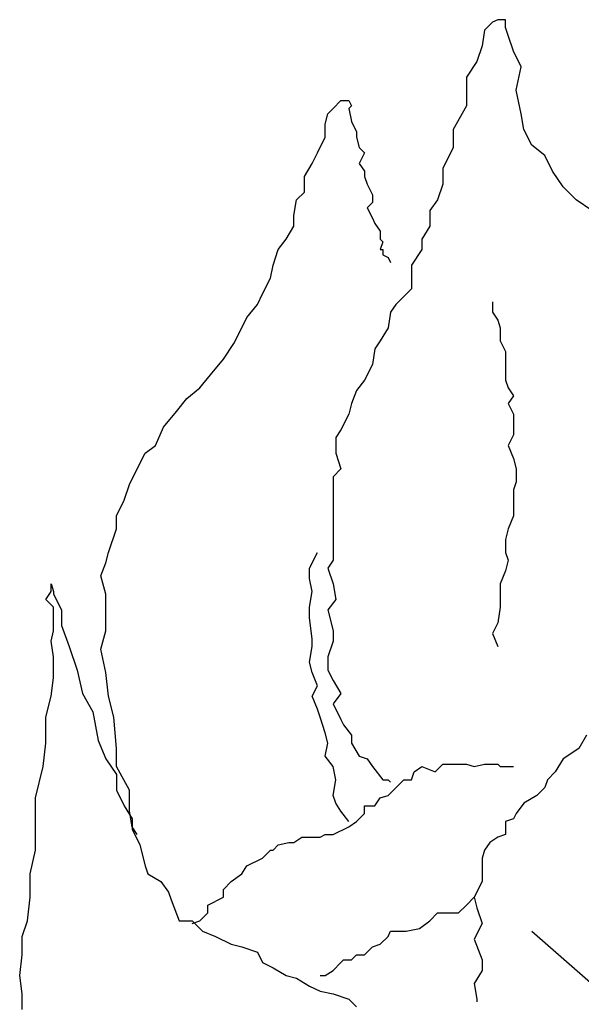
# Model space of a CAD drawing. Extents: x 3408772 to 3410442, y 5787844 to 5790056.
# Tile 56 of 80: x 3409849.187 to 3409849.923, y 5788880.309 to 5788881.598. Entities that reach past the tile are written whole.
import ezdxf

# ---------------------------------------------------------------- set-up
doc = ezdxf.new("R2010")
doc.units = 0
doc.header["$MEASUREMENT"] = 0
doc.linetypes.add('LINIENART0', pattern=[0])
doc.layers.add('Schnitt_Ablauf_Mulde', color=7, linetype='Continuous')

msp = doc.modelspace()

# ---------------------------------------------------------------- linework, layer by layer
at = {"layer": 'Schnitt_Ablauf_Mulde', "color": 17, "linetype": 'LINIENART0'}
for p, q in [((3409849.80638, 5788881.5947), (3409849.79612, 5788881.58444)), ((3409849.80638, 5788881.5947), (3409849.79612, 5788881.58444)), ((3409849.81322, 5788881.59812), (3409849.80638, 5788881.5947)), ((3409849.81322, 5788881.59812), (3409849.80638, 5788881.5947)), ((3409849.82348, 5788881.59812), (3409849.81322, 5788881.59812)), ((3409849.82348, 5788881.59812), (3409849.81322, 5788881.59812)), ((3409849.82348, 5788881.58786), (3409849.82348, 5788881.59812)), ((3409849.82348, 5788881.58786), (3409849.82348, 5788881.59812)), ((3409849.79612, 5788881.58444), (3409849.7927, 5788881.56392)), ((3409849.79612, 5788881.58444), (3409849.7927, 5788881.56392)), ((3409849.8269, 5788881.5776), (3409849.82348, 5788881.58786)), ((3409849.8269, 5788881.5776), (3409849.82348, 5788881.58786)), ((3409849.83374, 5788881.55708), (3409849.8269, 5788881.5776)), ((3409849.83374, 5788881.55708), (3409849.8269, 5788881.5776)), ((3409849.7927, 5788881.56392), (3409849.78586, 5788881.5434)), ((3409849.7927, 5788881.56392), (3409849.78586, 5788881.5434)), ((3409849.844, 5788881.53656), (3409849.83374, 5788881.55708)), ((3409849.844, 5788881.53656), (3409849.83374, 5788881.55708)), ((3409849.78586, 5788881.5434), (3409849.77218, 5788881.52288)), ((3409849.78586, 5788881.5434), (3409849.77218, 5788881.52288)), ((3409849.83716, 5788881.50578), (3409849.844, 5788881.53656)), ((3409849.83716, 5788881.50578), (3409849.844, 5788881.53656)), ((3409849.77218, 5788881.52288), (3409849.77218, 5788881.48526)), ((3409849.77218, 5788881.52288), (3409849.77218, 5788881.48526)), ((3409849.844, 5788881.475), (3409849.83716, 5788881.50578)), ((3409849.844, 5788881.475), (3409849.83716, 5788881.50578)), ((3409849.59776, 5788881.48184), (3409849.60802, 5788881.4921)), ((3409849.59776, 5788881.48184), (3409849.60802, 5788881.4921)), ((3409849.60802, 5788881.4921), (3409849.61144, 5788881.4921)), ((3409849.60802, 5788881.4921), (3409849.61144, 5788881.4921)), ((3409849.61144, 5788881.4921), (3409849.61828, 5788881.4921)), ((3409849.61144, 5788881.4921), (3409849.61828, 5788881.4921)), ((3409849.61828, 5788881.4921), (3409849.6217, 5788881.48526)), ((3409849.61828, 5788881.4921), (3409849.6217, 5788881.48526)), ((3409849.5875, 5788881.46132), (3409849.59092, 5788881.475)), ((3409849.5875, 5788881.46132), (3409849.59092, 5788881.475)), ((3409849.59092, 5788881.475), (3409849.59776, 5788881.48184)), ((3409849.59092, 5788881.475), (3409849.59776, 5788881.48184)), ((3409849.6217, 5788881.48526), (3409849.61828, 5788881.48184)), ((3409849.6217, 5788881.48526), (3409849.61828, 5788881.48184)), ((3409849.61828, 5788881.48184), (3409849.6217, 5788881.46474)), ((3409849.61828, 5788881.48184), (3409849.6217, 5788881.46474)), ((3409849.77218, 5788881.48526), (3409849.75508, 5788881.45448)), ((3409849.77218, 5788881.48526), (3409849.75508, 5788881.45448)), ((3409849.84742, 5788881.45448), (3409849.844, 5788881.475)), ((3409849.84742, 5788881.45448), (3409849.844, 5788881.475)), ((3409849.5875, 5788881.44422), (3409849.5875, 5788881.46132)), ((3409849.5875, 5788881.44422), (3409849.5875, 5788881.46132)), ((3409849.6217, 5788881.46474), (3409849.62854, 5788881.45106)), ((3409849.6217, 5788881.46474), (3409849.62854, 5788881.45106)), ((3409849.62854, 5788881.45106), (3409849.62854, 5788881.44422)), ((3409849.62854, 5788881.45106), (3409849.62854, 5788881.44422)), ((3409849.75508, 5788881.45448), (3409849.75508, 5788881.43054)), ((3409849.75508, 5788881.45448), (3409849.75508, 5788881.43054)), ((3409849.85768, 5788881.43396), (3409849.84742, 5788881.45448)), ((3409849.85768, 5788881.43396), (3409849.84742, 5788881.45448)), ((3409849.57724, 5788881.4237), (3409849.5875, 5788881.44422)), ((3409849.57724, 5788881.4237), (3409849.5875, 5788881.44422)), ((3409849.62854, 5788881.44422), (3409849.63196, 5788881.43054)), ((3409849.62854, 5788881.44422), (3409849.63196, 5788881.43054)), ((3409849.87478, 5788881.42028), (3409849.85768, 5788881.43396)), ((3409849.87478, 5788881.42028), (3409849.85768, 5788881.43396)), ((3409849.5704, 5788881.41002), (3409849.57724, 5788881.4237)), ((3409849.5704, 5788881.41002), (3409849.57724, 5788881.4237)), ((3409849.63196, 5788881.43054), (3409849.6388, 5788881.4237)), ((3409849.63196, 5788881.43054), (3409849.6388, 5788881.4237)), ((3409849.6388, 5788881.4237), (3409849.63196, 5788881.41002)), ((3409849.6388, 5788881.4237), (3409849.63196, 5788881.41002)), ((3409849.75508, 5788881.43054), (3409849.7414, 5788881.40318)), ((3409849.75508, 5788881.43054), (3409849.7414, 5788881.40318)), ((3409849.56014, 5788881.39292), (3409849.5704, 5788881.41002)), ((3409849.56014, 5788881.39292), (3409849.5704, 5788881.41002)), ((3409849.63196, 5788881.41002), (3409849.6388, 5788881.39976)), ((3409849.63196, 5788881.41002), (3409849.6388, 5788881.39976)), ((3409849.88504, 5788881.39976), (3409849.87478, 5788881.42028)), ((3409849.88504, 5788881.39976), (3409849.87478, 5788881.42028)), ((3409849.6388, 5788881.39976), (3409849.6388, 5788881.39292)), ((3409849.6388, 5788881.39976), (3409849.6388, 5788881.39292)), ((3409849.7414, 5788881.40318), (3409849.7414, 5788881.38266)), ((3409849.7414, 5788881.40318), (3409849.7414, 5788881.38266)), ((3409849.89872, 5788881.37924), (3409849.88504, 5788881.39976)), ((3409849.89872, 5788881.37924), (3409849.88504, 5788881.39976)), ((3409849.56014, 5788881.3724), (3409849.56014, 5788881.39292)), ((3409849.56014, 5788881.3724), (3409849.56014, 5788881.39292)), ((3409849.6388, 5788881.39292), (3409849.64222, 5788881.38266)), ((3409849.6388, 5788881.39292), (3409849.64222, 5788881.38266)), ((3409849.64222, 5788881.38266), (3409849.64906, 5788881.36898)), ((3409849.64222, 5788881.38266), (3409849.64906, 5788881.36898)), ((3409849.7414, 5788881.38266), (3409849.73456, 5788881.36214)), ((3409849.7414, 5788881.38266), (3409849.73456, 5788881.36214)), ((3409849.54988, 5788881.36214), (3409849.56014, 5788881.3724)), ((3409849.54988, 5788881.36214), (3409849.56014, 5788881.3724)), ((3409849.91582, 5788881.36214), (3409849.89872, 5788881.37924)), ((3409849.91582, 5788881.36214), (3409849.89872, 5788881.37924)), ((3409849.54646, 5788881.34162), (3409849.54988, 5788881.36214)), ((3409849.54646, 5788881.34162), (3409849.54988, 5788881.36214)), ((3409849.64906, 5788881.35872), (3409849.64222, 5788881.35188)), ((3409849.64906, 5788881.35872), (3409849.64222, 5788881.35188)), ((3409849.64906, 5788881.36898), (3409849.64906, 5788881.35872)), ((3409849.64906, 5788881.36898), (3409849.64906, 5788881.35872)), ((3409849.73456, 5788881.36214), (3409849.7243, 5788881.34846)), ((3409849.73456, 5788881.36214), (3409849.7243, 5788881.34846)), ((3409849.93634, 5788881.34846), (3409849.91582, 5788881.36214)), ((3409849.93634, 5788881.34846), (3409849.91582, 5788881.36214)), ((3409849.64222, 5788881.35188), (3409849.64906, 5788881.3382)), ((3409849.64222, 5788881.35188), (3409849.64906, 5788881.3382)), ((3409849.7243, 5788881.34846), (3409849.7243, 5788881.32794)), ((3409849.7243, 5788881.34846), (3409849.7243, 5788881.32794)), ((3409849.54646, 5788881.32794), (3409849.54646, 5788881.34162)), ((3409849.54646, 5788881.32794), (3409849.54646, 5788881.34162)), ((3409849.64906, 5788881.3382), (3409849.65248, 5788881.33136)), ((3409849.64906, 5788881.3382), (3409849.65248, 5788881.33136)), ((3409849.65248, 5788881.33136), (3409849.65932, 5788881.3211)), ((3409849.65248, 5788881.33136), (3409849.65932, 5788881.3211)), ((3409849.5362, 5788881.31084), (3409849.54646, 5788881.32794)), ((3409849.5362, 5788881.31084), (3409849.54646, 5788881.32794)), ((3409849.65932, 5788881.3211), (3409849.65932, 5788881.31768)), ((3409849.65932, 5788881.3211), (3409849.65932, 5788881.31768)), ((3409849.7243, 5788881.32794), (3409849.71404, 5788881.31084)), ((3409849.7243, 5788881.32794), (3409849.71404, 5788881.31084)), ((3409849.52594, 5788881.29716), (3409849.5362, 5788881.31084)), ((3409849.52594, 5788881.29716), (3409849.5362, 5788881.31084)), ((3409849.65932, 5788881.31768), (3409849.65932, 5788881.31084)), ((3409849.65932, 5788881.31768), (3409849.65932, 5788881.31084)), ((3409849.65932, 5788881.31084), (3409849.66274, 5788881.30742)), ((3409849.65932, 5788881.31084), (3409849.66274, 5788881.30742)), ((3409849.66274, 5788881.30742), (3409849.65932, 5788881.29716)), ((3409849.66274, 5788881.30742), (3409849.65932, 5788881.29716)), ((3409849.71404, 5788881.31084), (3409849.71404, 5788881.29716)), ((3409849.71404, 5788881.31084), (3409849.71404, 5788881.29716)), ((3409849.5191, 5788881.27664), (3409849.52594, 5788881.29716)), ((3409849.5191, 5788881.27664), (3409849.52594, 5788881.29716)), ((3409849.65932, 5788881.29716), (3409849.66274, 5788881.29716)), ((3409849.65932, 5788881.29716), (3409849.66274, 5788881.29716)), ((3409849.66274, 5788881.29716), (3409849.66274, 5788881.29032)), ((3409849.66274, 5788881.29716), (3409849.66274, 5788881.29032)), ((3409849.71404, 5788881.29716), (3409849.70036, 5788881.27664)), ((3409849.71404, 5788881.29716), (3409849.70036, 5788881.27664)), ((3409849.66274, 5788881.29032), (3409849.66958, 5788881.2869)), ((3409849.66274, 5788881.29032), (3409849.66958, 5788881.2869)), ((3409849.66958, 5788881.2869), (3409849.673, 5788881.28006)), ((3409849.66958, 5788881.2869), (3409849.673, 5788881.28006)), ((3409849.51568, 5788881.25954), (3409849.5191, 5788881.27664)), ((3409849.51568, 5788881.25954), (3409849.5191, 5788881.27664)), ((3409849.70036, 5788881.27664), (3409849.70036, 5788881.26638)), ((3409849.70036, 5788881.27664), (3409849.70036, 5788881.26638)), ((3409849.70036, 5788881.26638), (3409849.70036, 5788881.24586)), ((3409849.70036, 5788881.26638), (3409849.70036, 5788881.24586)), ((3409849.50542, 5788881.23902), (3409849.51568, 5788881.25954)), ((3409849.50542, 5788881.23902), (3409849.51568, 5788881.25954)), ((3409849.70036, 5788881.24586), (3409849.67984, 5788881.22534)), ((3409849.70036, 5788881.24586), (3409849.67984, 5788881.22534)), ((3409849.49858, 5788881.22534), (3409849.50542, 5788881.23902)), ((3409849.49858, 5788881.22534), (3409849.50542, 5788881.23902)), ((3409849.80638, 5788881.22876), (3409849.80638, 5788881.21508)), ((3409849.80638, 5788881.22876), (3409849.80638, 5788881.21508)), ((3409849.4849, 5788881.20824), (3409849.49858, 5788881.22534)), ((3409849.4849, 5788881.20824), (3409849.49858, 5788881.22534)), ((3409849.673, 5788881.21508), (3409849.66958, 5788881.19456)), ((3409849.673, 5788881.21508), (3409849.66958, 5788881.19456)), ((3409849.67984, 5788881.22534), (3409849.673, 5788881.21508)), ((3409849.67984, 5788881.22534), (3409849.673, 5788881.21508)), ((3409849.80638, 5788881.21508), (3409849.81322, 5788881.20482)), ((3409849.80638, 5788881.21508), (3409849.81322, 5788881.20482)), ((3409849.47806, 5788881.19456), (3409849.4849, 5788881.20824)), ((3409849.47806, 5788881.19456), (3409849.4849, 5788881.20824)), ((3409849.81322, 5788881.20482), (3409849.81664, 5788881.19456)), ((3409849.81322, 5788881.20482), (3409849.81664, 5788881.19456)), ((3409849.4678, 5788881.17404), (3409849.47806, 5788881.19456)), ((3409849.4678, 5788881.17404), (3409849.47806, 5788881.19456)), ((3409849.66958, 5788881.19456), (3409849.65932, 5788881.17746)), ((3409849.66958, 5788881.19456), (3409849.65932, 5788881.17746)), ((3409849.81664, 5788881.19456), (3409849.81664, 5788881.17746)), ((3409849.81664, 5788881.19456), (3409849.81664, 5788881.17746)), ((3409849.65932, 5788881.17746), (3409849.65248, 5788881.1672)), ((3409849.65932, 5788881.17746), (3409849.65248, 5788881.1672)), ((3409849.81664, 5788881.17746), (3409849.82348, 5788881.16378)), ((3409849.81664, 5788881.17746), (3409849.82348, 5788881.16378)), ((3409849.45412, 5788881.15352), (3409849.4678, 5788881.17404)), ((3409849.45412, 5788881.15352), (3409849.4678, 5788881.17404)), ((3409849.65248, 5788881.1672), (3409849.64906, 5788881.14668)), ((3409849.65248, 5788881.1672), (3409849.64906, 5788881.14668)), ((3409849.82348, 5788881.16378), (3409849.82348, 5788881.15352)), ((3409849.82348, 5788881.16378), (3409849.82348, 5788881.15352)), ((3409849.43702, 5788881.133), (3409849.45412, 5788881.15352)), ((3409849.43702, 5788881.133), (3409849.45412, 5788881.15352)), ((3409849.82348, 5788881.15352), (3409849.82348, 5788881.14326)), ((3409849.82348, 5788881.15352), (3409849.82348, 5788881.14326)), ((3409849.64906, 5788881.14668), (3409849.6388, 5788881.12616)), ((3409849.64906, 5788881.14668), (3409849.6388, 5788881.12616)), ((3409849.82348, 5788881.14326), (3409849.82348, 5788881.12616)), ((3409849.82348, 5788881.14326), (3409849.82348, 5788881.12616)), ((3409849.42334, 5788881.1159), (3409849.43702, 5788881.133)), ((3409849.42334, 5788881.1159), (3409849.43702, 5788881.133)), ((3409849.6388, 5788881.12616), (3409849.62854, 5788881.11248)), ((3409849.6388, 5788881.12616), (3409849.62854, 5788881.11248)), ((3409849.82348, 5788881.12616), (3409849.8269, 5788881.1159)), ((3409849.82348, 5788881.12616), (3409849.8269, 5788881.1159)), ((3409849.40624, 5788881.10222), (3409849.42334, 5788881.1159)), ((3409849.40624, 5788881.10222), (3409849.42334, 5788881.1159)), ((3409849.62854, 5788881.11248), (3409849.6217, 5788881.09538)), ((3409849.62854, 5788881.11248), (3409849.6217, 5788881.09538)), ((3409849.8269, 5788881.1159), (3409849.83374, 5788881.10564)), ((3409849.8269, 5788881.1159), (3409849.83374, 5788881.10564)), ((3409849.39256, 5788881.08512), (3409849.40624, 5788881.10222)), ((3409849.39256, 5788881.08512), (3409849.40624, 5788881.10222)), ((3409849.83374, 5788881.10564), (3409849.8269, 5788881.09538)), ((3409849.83374, 5788881.10564), (3409849.8269, 5788881.09538)), ((3409849.6217, 5788881.09538), (3409849.61828, 5788881.0817)), ((3409849.6217, 5788881.09538), (3409849.61828, 5788881.0817)), ((3409849.8269, 5788881.09538), (3409849.83374, 5788881.0817)), ((3409849.8269, 5788881.09538), (3409849.83374, 5788881.0817)), ((3409849.37546, 5788881.0646), (3409849.39256, 5788881.08512)), ((3409849.37546, 5788881.0646), (3409849.39256, 5788881.08512)), ((3409849.61828, 5788881.0817), (3409849.60802, 5788881.06118)), ((3409849.61828, 5788881.0817), (3409849.60802, 5788881.06118)), ((3409849.83374, 5788881.0817), (3409849.83374, 5788881.0646)), ((3409849.83374, 5788881.0817), (3409849.83374, 5788881.0646)), ((3409849.3652, 5788881.04066), (3409849.37546, 5788881.0646)), ((3409849.3652, 5788881.04066), (3409849.37546, 5788881.0646)), ((3409849.60802, 5788881.06118), (3409849.60118, 5788881.05092)), ((3409849.60802, 5788881.06118), (3409849.60118, 5788881.05092)), ((3409849.83374, 5788881.0646), (3409849.83374, 5788881.05434)), ((3409849.83374, 5788881.0646), (3409849.83374, 5788881.05434)), ((3409849.60118, 5788881.05092), (3409849.60118, 5788881.0304)), ((3409849.60118, 5788881.05092), (3409849.60118, 5788881.0304)), ((3409849.83374, 5788881.05434), (3409849.8269, 5788881.04066)), ((3409849.83374, 5788881.05434), (3409849.8269, 5788881.04066)), ((3409849.35152, 5788881.0304), (3409849.3652, 5788881.04066)), ((3409849.35152, 5788881.0304), (3409849.3652, 5788881.04066)), ((3409849.8269, 5788881.04066), (3409849.83374, 5788881.02356)), ((3409849.8269, 5788881.04066), (3409849.83374, 5788881.02356)), ((3409849.34126, 5788881.00988), (3409849.35152, 5788881.0304)), ((3409849.34126, 5788881.00988), (3409849.35152, 5788881.0304)), ((3409849.60118, 5788881.0304), (3409849.60802, 5788881.00988)), ((3409849.60118, 5788881.0304), (3409849.60802, 5788881.00988)), ((3409849.83374, 5788881.02356), (3409849.83716, 5788881.00988)), ((3409849.83374, 5788881.02356), (3409849.83716, 5788881.00988)), ((3409849.331, 5788880.98936), (3409849.34126, 5788881.00988)), ((3409849.331, 5788880.98936), (3409849.34126, 5788881.00988)), ((3409849.60802, 5788881.00988), (3409849.59776, 5788880.99962)), ((3409849.60802, 5788881.00988), (3409849.59776, 5788880.99962)), ((3409849.83716, 5788881.00988), (3409849.83716, 5788880.99278)), ((3409849.83716, 5788881.00988), (3409849.83716, 5788880.99278)), ((3409849.59776, 5788880.99962), (3409849.59776, 5788880.98252)), ((3409849.59776, 5788880.99962), (3409849.59776, 5788880.98252)), ((3409849.32416, 5788880.96884), (3409849.331, 5788880.98936)), ((3409849.32416, 5788880.96884), (3409849.331, 5788880.98936)), ((3409849.83716, 5788880.99278), (3409849.83374, 5788880.98252)), ((3409849.83716, 5788880.99278), (3409849.83374, 5788880.98252)), ((3409849.59776, 5788880.98252), (3409849.59776, 5788880.96884)), ((3409849.59776, 5788880.98252), (3409849.59776, 5788880.96884)), ((3409849.83374, 5788880.98252), (3409849.83374, 5788880.96884)), ((3409849.83374, 5788880.98252), (3409849.83374, 5788880.96884)), ((3409849.3139, 5788880.94832), (3409849.32416, 5788880.96884)), ((3409849.3139, 5788880.94832), (3409849.32416, 5788880.96884)), ((3409849.59776, 5788880.96884), (3409849.59776, 5788880.95174)), ((3409849.59776, 5788880.96884), (3409849.59776, 5788880.95174)), ((3409849.83374, 5788880.96884), (3409849.83374, 5788880.95858)), ((3409849.83374, 5788880.96884), (3409849.83374, 5788880.95858)), ((3409849.83374, 5788880.95858), (3409849.83374, 5788880.94832)), ((3409849.83374, 5788880.95858), (3409849.83374, 5788880.94832)), ((3409849.3139, 5788880.93122), (3409849.3139, 5788880.94832)), ((3409849.3139, 5788880.93122), (3409849.3139, 5788880.94832)), ((3409849.59776, 5788880.95174), (3409849.59776, 5788880.9278)), ((3409849.59776, 5788880.95174), (3409849.59776, 5788880.9278)), ((3409849.83374, 5788880.94832), (3409849.8269, 5788880.93122)), ((3409849.83374, 5788880.94832), (3409849.8269, 5788880.93122)), ((3409849.30364, 5788880.90044), (3409849.3139, 5788880.93122)), ((3409849.30364, 5788880.90044), (3409849.3139, 5788880.93122)), ((3409849.8269, 5788880.93122), (3409849.82348, 5788880.91754)), ((3409849.8269, 5788880.93122), (3409849.82348, 5788880.91754)), ((3409849.59776, 5788880.9278), (3409849.59776, 5788880.9107)), ((3409849.59776, 5788880.9278), (3409849.59776, 5788880.9107)), ((3409849.59776, 5788880.9107), (3409849.59776, 5788880.89018)), ((3409849.59776, 5788880.9107), (3409849.59776, 5788880.89018)), ((3409849.82348, 5788880.91754), (3409849.82348, 5788880.90044)), ((3409849.82348, 5788880.91754), (3409849.82348, 5788880.90044)), ((3409849.30022, 5788880.88676), (3409849.30364, 5788880.90044)), ((3409849.30022, 5788880.88676), (3409849.30364, 5788880.90044)), ((3409849.56698, 5788880.87992), (3409849.57724, 5788880.90044)), ((3409849.56698, 5788880.87992), (3409849.57724, 5788880.90044)), ((3409849.82348, 5788880.90044), (3409849.8269, 5788880.89018)), ((3409849.82348, 5788880.90044), (3409849.8269, 5788880.89018)), ((3409849.29338, 5788880.86966), (3409849.30022, 5788880.88676)), ((3409849.29338, 5788880.86966), (3409849.30022, 5788880.88676)), ((3409849.56698, 5788880.86624), (3409849.56698, 5788880.87992)), ((3409849.56698, 5788880.86624), (3409849.56698, 5788880.87992)), ((3409849.59776, 5788880.89018), (3409849.59092, 5788880.87992)), ((3409849.59776, 5788880.89018), (3409849.59092, 5788880.87992)), ((3409849.59092, 5788880.87992), (3409849.59776, 5788880.8594)), ((3409849.59092, 5788880.87992), (3409849.59776, 5788880.8594)), ((3409849.8269, 5788880.89018), (3409849.82348, 5788880.8765)), ((3409849.8269, 5788880.89018), (3409849.82348, 5788880.8765)), ((3409849.30022, 5788880.84572), (3409849.29338, 5788880.86966)), ((3409849.30022, 5788880.84572), (3409849.29338, 5788880.86966)), ((3409849.82348, 5788880.8765), (3409849.81664, 5788880.8594)), ((3409849.82348, 5788880.8765), (3409849.81664, 5788880.8594)), ((3409849.2284, 5788880.85598), (3409849.2284, 5788880.8594)), ((3409849.2284, 5788880.8594), (3409849.23182, 5788880.84914)), ((3409849.2284, 5788880.85598), (3409849.2284, 5788880.8594)), ((3409849.2284, 5788880.8594), (3409849.23182, 5788880.84914)), ((3409849.2284, 5788880.84914), (3409849.2284, 5788880.85598)), ((3409849.2284, 5788880.84914), (3409849.2284, 5788880.85598)), ((3409849.5704, 5788880.84914), (3409849.56698, 5788880.86624)), ((3409849.5704, 5788880.84914), (3409849.56698, 5788880.86624)), ((3409849.59776, 5788880.8594), (3409849.60118, 5788880.83888)), ((3409849.59776, 5788880.8594), (3409849.60118, 5788880.83888)), ((3409849.81664, 5788880.8594), (3409849.81664, 5788880.84572)), ((3409849.81664, 5788880.8594), (3409849.81664, 5788880.84572)), ((3409849.22156, 5788880.83888), (3409849.2284, 5788880.84914)), ((3409849.22156, 5788880.83888), (3409849.2284, 5788880.84914)), ((3409849.23182, 5788880.84914), (3409849.23182, 5788880.84572)), ((3409849.23182, 5788880.84914), (3409849.23182, 5788880.84572)), ((3409849.23182, 5788880.84572), (3409849.24208, 5788880.8252)), ((3409849.23182, 5788880.84572), (3409849.24208, 5788880.8252)), ((3409849.30022, 5788880.81836), (3409849.30022, 5788880.84572)), ((3409849.30022, 5788880.81836), (3409849.30022, 5788880.84572)), ((3409849.56698, 5788880.82862), (3409849.5704, 5788880.84914)), ((3409849.56698, 5788880.82862), (3409849.5704, 5788880.84914)), ((3409849.81664, 5788880.84572), (3409849.81664, 5788880.82862)), ((3409849.81664, 5788880.84572), (3409849.81664, 5788880.82862)), ((3409849.23182, 5788880.82862), (3409849.22156, 5788880.83888)), ((3409849.23182, 5788880.82862), (3409849.22156, 5788880.83888)), ((3409849.23182, 5788880.81494), (3409849.23182, 5788880.82862)), ((3409849.23182, 5788880.81494), (3409849.23182, 5788880.82862)), ((3409849.56698, 5788880.81494), (3409849.56698, 5788880.82862)), ((3409849.56698, 5788880.81494), (3409849.56698, 5788880.82862)), ((3409849.60118, 5788880.83888), (3409849.59092, 5788880.8252)), ((3409849.60118, 5788880.83888), (3409849.59092, 5788880.8252)), ((3409849.81664, 5788880.82862), (3409849.81322, 5788880.8081)), ((3409849.81664, 5788880.82862), (3409849.81322, 5788880.8081)), ((3409849.24208, 5788880.8252), (3409849.24208, 5788880.80468)), ((3409849.24208, 5788880.8252), (3409849.24208, 5788880.80468)), ((3409849.30022, 5788880.79784), (3409849.30022, 5788880.81836)), ((3409849.30022, 5788880.79784), (3409849.30022, 5788880.81836)), ((3409849.59092, 5788880.8252), (3409849.59776, 5788880.79784)), ((3409849.59092, 5788880.8252), (3409849.59776, 5788880.79784)), ((3409849.23182, 5788880.79784), (3409849.23182, 5788880.81494)), ((3409849.23182, 5788880.79784), (3409849.23182, 5788880.81494)), ((3409849.24208, 5788880.80468), (3409849.25234, 5788880.77732)), ((3409849.24208, 5788880.80468), (3409849.25234, 5788880.77732)), ((3409849.5704, 5788880.78758), (3409849.56698, 5788880.81494)), ((3409849.5704, 5788880.78758), (3409849.56698, 5788880.81494)), ((3409849.81322, 5788880.8081), (3409849.80638, 5788880.79442)), ((3409849.81322, 5788880.8081), (3409849.80638, 5788880.79442)), ((3409849.2284, 5788880.78416), (3409849.23182, 5788880.79784)), ((3409849.2284, 5788880.78416), (3409849.23182, 5788880.79784)), ((3409849.29338, 5788880.7739), (3409849.30022, 5788880.79784)), ((3409849.29338, 5788880.7739), (3409849.30022, 5788880.79784)), ((3409849.59776, 5788880.79784), (3409849.59776, 5788880.78416)), ((3409849.59776, 5788880.79784), (3409849.59776, 5788880.78416)), ((3409849.80638, 5788880.79442), (3409849.81322, 5788880.77732)), ((3409849.80638, 5788880.79442), (3409849.81322, 5788880.77732)), ((3409849.23182, 5788880.76364), (3409849.2284, 5788880.78416)), ((3409849.23182, 5788880.76364), (3409849.2284, 5788880.78416)), ((3409849.25234, 5788880.77732), (3409849.2626, 5788880.74654)), ((3409849.25234, 5788880.77732), (3409849.2626, 5788880.74654)), ((3409849.56698, 5788880.7568), (3409849.5704, 5788880.77732)), ((3409849.56698, 5788880.7568), (3409849.5704, 5788880.77732)), ((3409849.5704, 5788880.77732), (3409849.5704, 5788880.78758)), ((3409849.5704, 5788880.77732), (3409849.5704, 5788880.78758)), ((3409849.59776, 5788880.78416), (3409849.59092, 5788880.76364)), ((3409849.59776, 5788880.78416), (3409849.59092, 5788880.76364)), ((3409849.23182, 5788880.73628), (3409849.23182, 5788880.76364)), ((3409849.23182, 5788880.73628), (3409849.23182, 5788880.76364)), ((3409849.30022, 5788880.74312), (3409849.29338, 5788880.7739)), ((3409849.30022, 5788880.74312), (3409849.29338, 5788880.7739)), ((3409849.59092, 5788880.76364), (3409849.59092, 5788880.74654)), ((3409849.59092, 5788880.76364), (3409849.59092, 5788880.74654)), ((3409849.5704, 5788880.74312), (3409849.56698, 5788880.7568)), ((3409849.5704, 5788880.74312), (3409849.56698, 5788880.7568)), ((3409849.2626, 5788880.74654), (3409849.26944, 5788880.71576)), ((3409849.2626, 5788880.74654), (3409849.26944, 5788880.71576)), ((3409849.30364, 5788880.71234), (3409849.30022, 5788880.74312)), ((3409849.30364, 5788880.71234), (3409849.30022, 5788880.74312)), ((3409849.57724, 5788880.72602), (3409849.5704, 5788880.74312)), ((3409849.57724, 5788880.72602), (3409849.5704, 5788880.74312)), ((3409849.59092, 5788880.74654), (3409849.59776, 5788880.73286)), ((3409849.59092, 5788880.74654), (3409849.59776, 5788880.73286)), ((3409849.2284, 5788880.71234), (3409849.23182, 5788880.73628)), ((3409849.2284, 5788880.71234), (3409849.23182, 5788880.73628)), ((3409849.5704, 5788880.71234), (3409849.57724, 5788880.72602)), ((3409849.5704, 5788880.71234), (3409849.57724, 5788880.72602)), ((3409849.59776, 5788880.73286), (3409849.60802, 5788880.71576)), ((3409849.59776, 5788880.73286), (3409849.60802, 5788880.71576)), ((3409849.22156, 5788880.68498), (3409849.2284, 5788880.71234)), ((3409849.22156, 5788880.68498), (3409849.2284, 5788880.71234)), ((3409849.26944, 5788880.71576), (3409849.28312, 5788880.69182)), ((3409849.26944, 5788880.71576), (3409849.28312, 5788880.69182)), ((3409849.31048, 5788880.68498), (3409849.30364, 5788880.71234)), ((3409849.31048, 5788880.68498), (3409849.30364, 5788880.71234)), ((3409849.57724, 5788880.69524), (3409849.5704, 5788880.71234)), ((3409849.57724, 5788880.69524), (3409849.5704, 5788880.71234)), ((3409849.60802, 5788880.71576), (3409849.59776, 5788880.70208)), ((3409849.60802, 5788880.71576), (3409849.59776, 5788880.70208)), ((3409849.59776, 5788880.70208), (3409849.60802, 5788880.68156)), ((3409849.59776, 5788880.70208), (3409849.60802, 5788880.68156)), ((3409849.28312, 5788880.69182), (3409849.28996, 5788880.6542)), ((3409849.28312, 5788880.69182), (3409849.28996, 5788880.6542)), ((3409849.58066, 5788880.68498), (3409849.57724, 5788880.69524)), ((3409849.58066, 5788880.68498), (3409849.57724, 5788880.69524)), ((3409849.22156, 5788880.65078), (3409849.22156, 5788880.68498)), ((3409849.22156, 5788880.65078), (3409849.22156, 5788880.68498)), ((3409849.3139, 5788880.64394), (3409849.31048, 5788880.68498)), ((3409849.3139, 5788880.64394), (3409849.31048, 5788880.68498)), ((3409849.5875, 5788880.66446), (3409849.58066, 5788880.68498)), ((3409849.5875, 5788880.66446), (3409849.58066, 5788880.68498)), ((3409849.60802, 5788880.68156), (3409849.61144, 5788880.67472)), ((3409849.60802, 5788880.68156), (3409849.61144, 5788880.67472)), ((3409849.61144, 5788880.67472), (3409849.6217, 5788880.66104)), ((3409849.61144, 5788880.67472), (3409849.6217, 5788880.66104)), ((3409849.59092, 5788880.65078), (3409849.5875, 5788880.66446)), ((3409849.59092, 5788880.65078), (3409849.5875, 5788880.66446)), ((3409849.6217, 5788880.66104), (3409849.6217, 5788880.65078)), ((3409849.6217, 5788880.66104), (3409849.6217, 5788880.65078)), ((3409849.9295, 5788880.66104), (3409849.91924, 5788880.64394)), ((3409849.9295, 5788880.66104), (3409849.91924, 5788880.64394)), ((3409849.21814, 5788880.62), (3409849.22156, 5788880.65078)), ((3409849.21814, 5788880.62), (3409849.22156, 5788880.65078)), ((3409849.28996, 5788880.6542), (3409849.30022, 5788880.63026)), ((3409849.28996, 5788880.6542), (3409849.30022, 5788880.63026)), ((3409849.5875, 5788880.63368), (3409849.59092, 5788880.65078)), ((3409849.5875, 5788880.63368), (3409849.59092, 5788880.65078)), ((3409849.6217, 5788880.65078), (3409849.63196, 5788880.63368)), ((3409849.6217, 5788880.65078), (3409849.63196, 5788880.63368)), ((3409849.3139, 5788880.62), (3409849.3139, 5788880.64394)), ((3409849.3139, 5788880.62), (3409849.3139, 5788880.64394)), ((3409849.91924, 5788880.64394), (3409849.89872, 5788880.63026)), ((3409849.91924, 5788880.64394), (3409849.89872, 5788880.63026)), ((3409849.30022, 5788880.63026), (3409849.3139, 5788880.60974)), ((3409849.30022, 5788880.63026), (3409849.3139, 5788880.60974)), ((3409849.59776, 5788880.62), (3409849.5875, 5788880.63368)), ((3409849.59776, 5788880.62), (3409849.5875, 5788880.63368)), ((3409849.63196, 5788880.63368), (3409849.64222, 5788880.63026)), ((3409849.63196, 5788880.63368), (3409849.64222, 5788880.63026)), ((3409849.64222, 5788880.63026), (3409849.64906, 5788880.62)), ((3409849.64222, 5788880.63026), (3409849.64906, 5788880.62)), ((3409849.73114, 5788880.61316), (3409849.7414, 5788880.62342)), ((3409849.73114, 5788880.61316), (3409849.7414, 5788880.62342)), ((3409849.7414, 5788880.62342), (3409849.75166, 5788880.62342)), ((3409849.7414, 5788880.62342), (3409849.75166, 5788880.62342)), ((3409849.75166, 5788880.62342), (3409849.77218, 5788880.62342)), ((3409849.75166, 5788880.62342), (3409849.77218, 5788880.62342)), ((3409849.77218, 5788880.62342), (3409849.78244, 5788880.62)), ((3409849.77218, 5788880.62342), (3409849.78244, 5788880.62)), ((3409849.78244, 5788880.62), (3409849.79612, 5788880.62342)), ((3409849.78244, 5788880.62), (3409849.79612, 5788880.62342)), ((3409849.79612, 5788880.62342), (3409849.81322, 5788880.62342)), ((3409849.79612, 5788880.62342), (3409849.81322, 5788880.62342)), ((3409849.81322, 5788880.62342), (3409849.81664, 5788880.62)), ((3409849.81322, 5788880.62342), (3409849.81664, 5788880.62)), ((3409849.89872, 5788880.63026), (3409849.88846, 5788880.61316)), ((3409849.89872, 5788880.63026), (3409849.88846, 5788880.61316)), ((3409849.20788, 5788880.57896), (3409849.21814, 5788880.62)), ((3409849.20788, 5788880.57896), (3409849.21814, 5788880.62)), ((3409849.331, 5788880.58922), (3409849.3139, 5788880.62)), ((3409849.331, 5788880.58922), (3409849.3139, 5788880.62)), ((3409849.3139, 5788880.60974), (3409849.3139, 5788880.58922)), ((3409849.3139, 5788880.60974), (3409849.3139, 5788880.58922)), ((3409849.60118, 5788880.6029), (3409849.59776, 5788880.62)), ((3409849.60118, 5788880.6029), (3409849.59776, 5788880.62)), ((3409849.64906, 5788880.62), (3409849.66274, 5788880.6029)), ((3409849.64906, 5788880.62), (3409849.66274, 5788880.6029)), ((3409849.70036, 5788880.6029), (3409849.70378, 5788880.61316)), ((3409849.70036, 5788880.6029), (3409849.70378, 5788880.61316)), ((3409849.70378, 5788880.61316), (3409849.71404, 5788880.62)), ((3409849.70378, 5788880.61316), (3409849.71404, 5788880.62)), ((3409849.71404, 5788880.62), (3409849.73114, 5788880.61316)), ((3409849.71404, 5788880.62), (3409849.73114, 5788880.61316)), ((3409849.81664, 5788880.62), (3409849.83374, 5788880.62)), ((3409849.81664, 5788880.62), (3409849.83374, 5788880.62)), ((3409849.88846, 5788880.61316), (3409849.8782, 5788880.6029)), ((3409849.88846, 5788880.61316), (3409849.8782, 5788880.6029)), ((3409849.59776, 5788880.58238), (3409849.60118, 5788880.6029)), ((3409849.59776, 5788880.58238), (3409849.60118, 5788880.6029)), ((3409849.66274, 5788880.6029), (3409849.66958, 5788880.6029)), ((3409849.66274, 5788880.6029), (3409849.66958, 5788880.6029)), ((3409849.66958, 5788880.58238), (3409849.6901, 5788880.6029)), ((3409849.66958, 5788880.6029), (3409849.673, 5788880.59948)), ((3409849.66958, 5788880.58238), (3409849.6901, 5788880.6029)), ((3409849.66958, 5788880.6029), (3409849.673, 5788880.59948)), ((3409849.6901, 5788880.6029), (3409849.70036, 5788880.6029)), ((3409849.6901, 5788880.6029), (3409849.70036, 5788880.6029)), ((3409849.8782, 5788880.6029), (3409849.87478, 5788880.59264)), ((3409849.8782, 5788880.6029), (3409849.87478, 5788880.59264)), ((3409849.3139, 5788880.58922), (3409849.32416, 5788880.5687)), ((3409849.3139, 5788880.58922), (3409849.32416, 5788880.5687)), ((3409849.331, 5788880.56186), (3409849.331, 5788880.58922)), ((3409849.331, 5788880.56186), (3409849.331, 5788880.58922)), ((3409849.87478, 5788880.59264), (3409849.86452, 5788880.58238)), ((3409849.87478, 5788880.59264), (3409849.86452, 5788880.58238)), ((3409849.20788, 5788880.54134), (3409849.20788, 5788880.57896)), ((3409849.20788, 5788880.54134), (3409849.20788, 5788880.57896)), ((3409849.60118, 5788880.57212), (3409849.59776, 5788880.58238)), ((3409849.60118, 5788880.57212), (3409849.59776, 5788880.58238)), ((3409849.60802, 5788880.56186), (3409849.60118, 5788880.57212)), ((3409849.60802, 5788880.56186), (3409849.60118, 5788880.57212)), ((3409849.65248, 5788880.5687), (3409849.65932, 5788880.57896)), ((3409849.65248, 5788880.5687), (3409849.65932, 5788880.57896)), ((3409849.65932, 5788880.57896), (3409849.66958, 5788880.58238)), ((3409849.65932, 5788880.57896), (3409849.66958, 5788880.58238)), ((3409849.84742, 5788880.57212), (3409849.83716, 5788880.55844)), ((3409849.84742, 5788880.57212), (3409849.83716, 5788880.55844)), ((3409849.86452, 5788880.58238), (3409849.84742, 5788880.57212)), ((3409849.86452, 5788880.58238), (3409849.84742, 5788880.57212)), ((3409849.32416, 5788880.5687), (3409849.33442, 5788880.5516)), ((3409849.32416, 5788880.5687), (3409849.33442, 5788880.5516)), ((3409849.33442, 5788880.54134), (3409849.331, 5788880.56186)), ((3409849.33442, 5788880.54134), (3409849.331, 5788880.56186)), ((3409849.61828, 5788880.54818), (3409849.60802, 5788880.56186)), ((3409849.61828, 5788880.54818), (3409849.60802, 5788880.56186)), ((3409849.62854, 5788880.54818), (3409849.6388, 5788880.55844)), ((3409849.62854, 5788880.54818), (3409849.6388, 5788880.55844)), ((3409849.6388, 5788880.55844), (3409849.6388, 5788880.5687)), ((3409849.6388, 5788880.5687), (3409849.65248, 5788880.5687)), ((3409849.6388, 5788880.55844), (3409849.6388, 5788880.5687)), ((3409849.6388, 5788880.5687), (3409849.65248, 5788880.5687)), ((3409849.83716, 5788880.55844), (3409849.83374, 5788880.5516)), ((3409849.83716, 5788880.55844), (3409849.83374, 5788880.5516)), ((3409849.33442, 5788880.5516), (3409849.33442, 5788880.53792)), ((3409849.33442, 5788880.5516), (3409849.33442, 5788880.53792)), ((3409849.61828, 5788880.54134), (3409849.62854, 5788880.54818)), ((3409849.61828, 5788880.54134), (3409849.62854, 5788880.54818)), ((3409849.83374, 5788880.5516), (3409849.82348, 5788880.54818)), ((3409849.83374, 5788880.5516), (3409849.82348, 5788880.54818)), ((3409849.82348, 5788880.54818), (3409849.82348, 5788880.53792)), ((3409849.82348, 5788880.54818), (3409849.82348, 5788880.53792)), ((3409849.20788, 5788880.51056), (3409849.20788, 5788880.54134)), ((3409849.20788, 5788880.51056), (3409849.20788, 5788880.54134)), ((3409849.34126, 5788880.53108), (3409849.33442, 5788880.54134)), ((3409849.34126, 5788880.53108), (3409849.33442, 5788880.54134)), ((3409849.33442, 5788880.53792), (3409849.34468, 5788880.5174)), ((3409849.33442, 5788880.53792), (3409849.34468, 5788880.5174)), ((3409849.59776, 5788880.53108), (3409849.61828, 5788880.54134)), ((3409849.59776, 5788880.53108), (3409849.61828, 5788880.54134)), ((3409849.82348, 5788880.53792), (3409849.82348, 5788880.53108)), ((3409849.82348, 5788880.53792), (3409849.82348, 5788880.53108)), ((3409849.52594, 5788880.5174), (3409849.53962, 5788880.52082)), ((3409849.52594, 5788880.5174), (3409849.53962, 5788880.52082)), ((3409849.53962, 5788880.52082), (3409849.54646, 5788880.52082)), ((3409849.53962, 5788880.52082), (3409849.54646, 5788880.52082)), ((3409849.54646, 5788880.52082), (3409849.55672, 5788880.52766)), ((3409849.54646, 5788880.52082), (3409849.55672, 5788880.52766)), ((3409849.55672, 5788880.52766), (3409849.56698, 5788880.52766)), ((3409849.55672, 5788880.52766), (3409849.56698, 5788880.52766)), ((3409849.56698, 5788880.52766), (3409849.58066, 5788880.52766)), ((3409849.56698, 5788880.52766), (3409849.58066, 5788880.52766)), ((3409849.58066, 5788880.52766), (3409849.5875, 5788880.53108)), ((3409849.58066, 5788880.52766), (3409849.5875, 5788880.53108)), ((3409849.5875, 5788880.53108), (3409849.59776, 5788880.53108)), ((3409849.5875, 5788880.53108), (3409849.59776, 5788880.53108)), ((3409849.80296, 5788880.52082), (3409849.79612, 5788880.51056)), ((3409849.80296, 5788880.52082), (3409849.79612, 5788880.51056)), ((3409849.81322, 5788880.52766), (3409849.80296, 5788880.52082)), ((3409849.81322, 5788880.52766), (3409849.80296, 5788880.52082)), ((3409849.82348, 5788880.53108), (3409849.81322, 5788880.52766)), ((3409849.82348, 5788880.53108), (3409849.81322, 5788880.52766)), ((3409849.20104, 5788880.47978), (3409849.20788, 5788880.51056)), ((3409849.20104, 5788880.47978), (3409849.20788, 5788880.51056)), ((3409849.34468, 5788880.5174), (3409849.35152, 5788880.49004)), ((3409849.34468, 5788880.5174), (3409849.35152, 5788880.49004)), ((3409849.50542, 5788880.5003), (3409849.51568, 5788880.51056)), ((3409849.50542, 5788880.5003), (3409849.51568, 5788880.51056)), ((3409849.51568, 5788880.51056), (3409849.5191, 5788880.51056)), ((3409849.51568, 5788880.51056), (3409849.5191, 5788880.51056)), ((3409849.5191, 5788880.51056), (3409849.52594, 5788880.5174)), ((3409849.5191, 5788880.51056), (3409849.52594, 5788880.5174)), ((3409849.79612, 5788880.51056), (3409849.7927, 5788880.5003)), ((3409849.79612, 5788880.51056), (3409849.7927, 5788880.5003)), ((3409849.4849, 5788880.49004), (3409849.50542, 5788880.5003)), ((3409849.4849, 5788880.49004), (3409849.50542, 5788880.5003)), ((3409849.7927, 5788880.5003), (3409849.7927, 5788880.48662)), ((3409849.7927, 5788880.5003), (3409849.7927, 5788880.48662)), ((3409849.35152, 5788880.49004), (3409849.35494, 5788880.47978)), ((3409849.35152, 5788880.49004), (3409849.35494, 5788880.47978)), ((3409849.47806, 5788880.47978), (3409849.4849, 5788880.49004)), ((3409849.47806, 5788880.47978), (3409849.4849, 5788880.49004)), ((3409849.7927, 5788880.48662), (3409849.7927, 5788880.46952)), ((3409849.7927, 5788880.48662), (3409849.7927, 5788880.46952)), ((3409849.20104, 5788880.449), (3409849.20104, 5788880.47978)), ((3409849.20104, 5788880.449), (3409849.20104, 5788880.47978)), ((3409849.35494, 5788880.47978), (3409849.37204, 5788880.46952)), ((3409849.35494, 5788880.47978), (3409849.37204, 5788880.46952)), ((3409849.37204, 5788880.46952), (3409849.3823, 5788880.45584)), ((3409849.37204, 5788880.46952), (3409849.3823, 5788880.45584)), ((3409849.45412, 5788880.45926), (3409849.46438, 5788880.46952)), ((3409849.45412, 5788880.45926), (3409849.46438, 5788880.46952)), ((3409849.46438, 5788880.46952), (3409849.47806, 5788880.47978)), ((3409849.46438, 5788880.46952), (3409849.47806, 5788880.47978)), ((3409849.7927, 5788880.46952), (3409849.78244, 5788880.449)), ((3409849.7927, 5788880.46952), (3409849.78244, 5788880.449)), ((3409849.3823, 5788880.45584), (3409849.38572, 5788880.44558)), ((3409849.3823, 5788880.45584), (3409849.38572, 5788880.44558)), ((3409849.45412, 5788880.449), (3409849.45412, 5788880.45926)), ((3409849.45412, 5788880.449), (3409849.45412, 5788880.45926)), ((3409849.19762, 5788880.41822), (3409849.20104, 5788880.449)), ((3409849.19762, 5788880.41822), (3409849.20104, 5788880.449)), ((3409849.38572, 5788880.44558), (3409849.39598, 5788880.41822)), ((3409849.38572, 5788880.44558), (3409849.39598, 5788880.41822)), ((3409849.4336, 5788880.43874), (3409849.45412, 5788880.449)), ((3409849.4336, 5788880.43874), (3409849.45412, 5788880.449)), ((3409849.77218, 5788880.43874), (3409849.78244, 5788880.449)), ((3409849.77218, 5788880.43874), (3409849.78244, 5788880.449)), ((3409849.78244, 5788880.449), (3409849.78586, 5788880.43532)), ((3409849.78244, 5788880.449), (3409849.78586, 5788880.43532)), ((3409849.42334, 5788880.41822), (3409849.4336, 5788880.42848)), ((3409849.42334, 5788880.41822), (3409849.4336, 5788880.42848)), ((3409849.4336, 5788880.42848), (3409849.4336, 5788880.43874)), ((3409849.4336, 5788880.42848), (3409849.4336, 5788880.43874)), ((3409849.7243, 5788880.41822), (3409849.73456, 5788880.42848)), ((3409849.7243, 5788880.41822), (3409849.73456, 5788880.42848)), ((3409849.73456, 5788880.42848), (3409849.74482, 5788880.42848)), ((3409849.73456, 5788880.42848), (3409849.74482, 5788880.42848)), ((3409849.74482, 5788880.42848), (3409849.76192, 5788880.42848)), ((3409849.74482, 5788880.42848), (3409849.76192, 5788880.42848)), ((3409849.76192, 5788880.42848), (3409849.77218, 5788880.43874)), ((3409849.76192, 5788880.42848), (3409849.77218, 5788880.43874)), ((3409849.78586, 5788880.43532), (3409849.7927, 5788880.4148)), ((3409849.78586, 5788880.43532), (3409849.7927, 5788880.4148)), ((3409849.19078, 5788880.3977), (3409849.19762, 5788880.41822)), ((3409849.19078, 5788880.3977), (3409849.19762, 5788880.41822)), ((3409849.39598, 5788880.41822), (3409849.41308, 5788880.41822)), ((3409849.39598, 5788880.41822), (3409849.41308, 5788880.41822)), ((3409849.41308, 5788880.4148), (3409849.42334, 5788880.41822)), ((3409849.41308, 5788880.41822), (3409849.42676, 5788880.40454)), ((3409849.41308, 5788880.4148), (3409849.42334, 5788880.41822)), ((3409849.41308, 5788880.41822), (3409849.42676, 5788880.40454)), ((3409849.71062, 5788880.40796), (3409849.7243, 5788880.41822)), ((3409849.71062, 5788880.40796), (3409849.7243, 5788880.41822)), ((3409849.42676, 5788880.40454), (3409849.44386, 5788880.3977)), ((3409849.42676, 5788880.40454), (3409849.44386, 5788880.3977)), ((3409849.66958, 5788880.3977), (3409849.673, 5788880.40454)), ((3409849.66958, 5788880.3977), (3409849.673, 5788880.40454)), ((3409849.673, 5788880.40454), (3409849.68326, 5788880.40454)), ((3409849.673, 5788880.40454), (3409849.68326, 5788880.40454)), ((3409849.68326, 5788880.40454), (3409849.69352, 5788880.40454)), ((3409849.68326, 5788880.40454), (3409849.69352, 5788880.40454)), ((3409849.69352, 5788880.40454), (3409849.71062, 5788880.40796)), ((3409849.69352, 5788880.40454), (3409849.71062, 5788880.40796)), ((3409849.7927, 5788880.4148), (3409849.78244, 5788880.39428)), ((3409849.7927, 5788880.4148), (3409849.78244, 5788880.39428)), ((3409849.19078, 5788880.37376), (3409849.19078, 5788880.3977)), ((3409849.19078, 5788880.37376), (3409849.19078, 5788880.3977)), ((3409849.44386, 5788880.3977), (3409849.46438, 5788880.38744)), ((3409849.44386, 5788880.3977), (3409849.46438, 5788880.38744)), ((3409849.65932, 5788880.38744), (3409849.66958, 5788880.3977)), ((3409849.65932, 5788880.38744), (3409849.66958, 5788880.3977)), ((3409849.78244, 5788880.39428), (3409849.7927, 5788880.36692)), ((3409849.78244, 5788880.39428), (3409849.7927, 5788880.36692)), ((3409849.46438, 5788880.38744), (3409849.47806, 5788880.38402)), ((3409849.46438, 5788880.38744), (3409849.47806, 5788880.38402)), ((3409849.47806, 5788880.38402), (3409849.49858, 5788880.37718)), ((3409849.47806, 5788880.38402), (3409849.49858, 5788880.37718)), ((3409849.49858, 5788880.37718), (3409849.50542, 5788880.3635)), ((3409849.49858, 5788880.37718), (3409849.50542, 5788880.3635)), ((3409849.6388, 5788880.37376), (3409849.64222, 5788880.37718)), ((3409849.6388, 5788880.37376), (3409849.64222, 5788880.37718)), ((3409849.64222, 5788880.37718), (3409849.64906, 5788880.38402)), ((3409849.64222, 5788880.37718), (3409849.64906, 5788880.38402)), ((3409849.64906, 5788880.38402), (3409849.65932, 5788880.38744)), ((3409849.64906, 5788880.38402), (3409849.65932, 5788880.38744)), ((3409849.18736, 5788880.3464), (3409849.19078, 5788880.37376)), ((3409849.18736, 5788880.3464), (3409849.19078, 5788880.37376)), ((3409849.60802, 5788880.3635), (3409849.61144, 5788880.36692)), ((3409849.60802, 5788880.3635), (3409849.61144, 5788880.36692)), ((3409849.61144, 5788880.36692), (3409849.6217, 5788880.36692)), ((3409849.61144, 5788880.36692), (3409849.6217, 5788880.36692)), ((3409849.6217, 5788880.36692), (3409849.62854, 5788880.37376)), ((3409849.6217, 5788880.36692), (3409849.62854, 5788880.37376)), ((3409849.62854, 5788880.37376), (3409849.6388, 5788880.37376)), ((3409849.62854, 5788880.37376), (3409849.6388, 5788880.37376)), ((3409849.7927, 5788880.36692), (3409849.7927, 5788880.35324)), ((3409849.7927, 5788880.36692), (3409849.7927, 5788880.35324)), ((3409849.50542, 5788880.3635), (3409849.5191, 5788880.35666)), ((3409849.50542, 5788880.3635), (3409849.5191, 5788880.35666)), ((3409849.5191, 5788880.35666), (3409849.5362, 5788880.3464)), ((3409849.5191, 5788880.35666), (3409849.5362, 5788880.3464)), ((3409849.5875, 5788880.3464), (3409849.59776, 5788880.35324)), ((3409849.5875, 5788880.3464), (3409849.59776, 5788880.35324)), ((3409849.59776, 5788880.35324), (3409849.60802, 5788880.3635)), ((3409849.59776, 5788880.35324), (3409849.60802, 5788880.3635)), ((3409849.7927, 5788880.35324), (3409849.78244, 5788880.33614)), ((3409849.7927, 5788880.35324), (3409849.78244, 5788880.33614)), ((3409849.19078, 5788880.32246), (3409849.18736, 5788880.3464)), ((3409849.19078, 5788880.32246), (3409849.18736, 5788880.3464)), ((3409849.5362, 5788880.3464), (3409849.54988, 5788880.34298)), ((3409849.5362, 5788880.3464), (3409849.54988, 5788880.34298)), ((3409849.54988, 5788880.34298), (3409849.56698, 5788880.33272)), ((3409849.54988, 5788880.34298), (3409849.56698, 5788880.33272)), ((3409849.58066, 5788880.3464), (3409849.5875, 5788880.3464)), ((3409849.58066, 5788880.3464), (3409849.5875, 5788880.3464)), ((3409849.56698, 5788880.33272), (3409849.58066, 5788880.32588)), ((3409849.56698, 5788880.33272), (3409849.58066, 5788880.32588)), ((3409849.58066, 5788880.32588), (3409849.59776, 5788880.32246)), ((3409849.58066, 5788880.32588), (3409849.59776, 5788880.32246)), ((3409849.78244, 5788880.33614), (3409849.78586, 5788880.31562)), ((3409849.78244, 5788880.33614), (3409849.78586, 5788880.31562)), ((3409849.19078, 5788880.30194), (3409849.19078, 5788880.32246)), ((3409849.19078, 5788880.30194), (3409849.19078, 5788880.32246)), ((3409849.59776, 5788880.32246), (3409849.61828, 5788880.31562)), ((3409849.59776, 5788880.32246), (3409849.61828, 5788880.31562)), ((3409849.61828, 5788880.31562), (3409849.62854, 5788880.30536)), ((3409849.61828, 5788880.31562), (3409849.62854, 5788880.30536)), ((3409849.78586, 5788880.31562), (3409849.78586, 5788880.3122)), ((3409849.78586, 5788880.31562), (3409849.78586, 5788880.3122))]:
    msp.add_line(p, q, dxfattribs=at)
at = {"layer": 'Schnitt_Ablauf_Mulde', "color": 144, "linetype": 'LINIENART0'}
msp.add_line((3409849.85768, 5788880.40454), (3409851.88574, 5788878.63298), dxfattribs=at)
msp.add_line((3409849.85768, 5788880.40454), (3409851.88574, 5788878.63298), dxfattribs=at)

doc.saveas('drawing.dxf')
